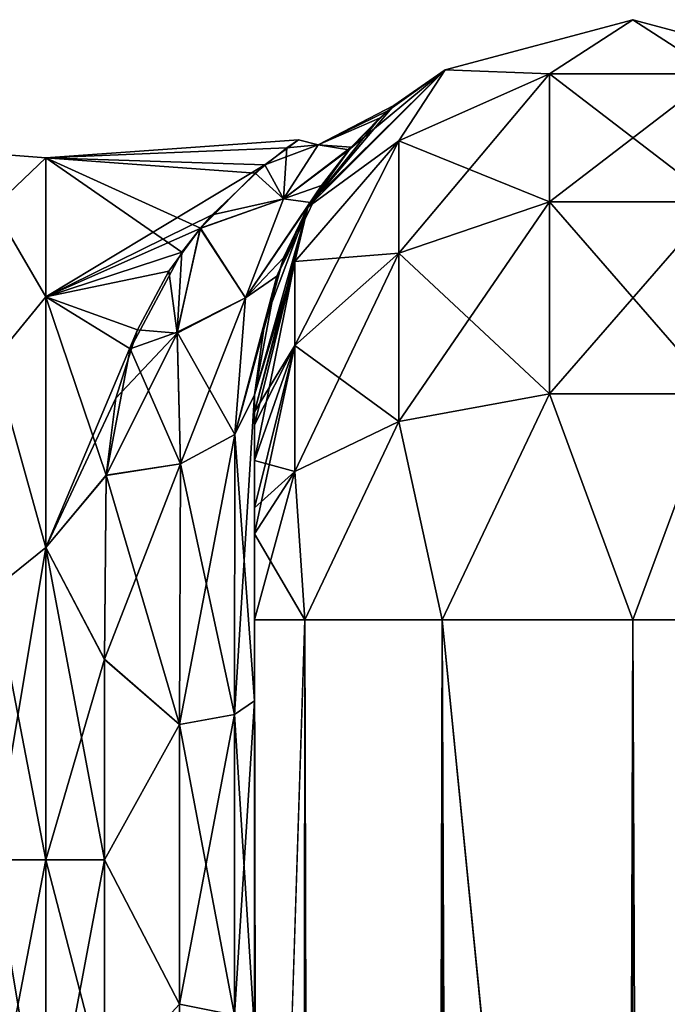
# Model space of a CAD drawing. Extents: x -23 to 470, y -1800 to 0.
# Tile 161 of 213: x 141 to 162, y -33 to 0. Entities that reach past the tile are written whole.
import ezdxf

# ---------------------------------------------------------------- set-up
doc = ezdxf.new("R2010")
doc.units = 0
doc.header["$LTSCALE"] = 61.997326
for name, color, linetype in [('146', 7, 'CONTINUOUS'), ('151', 7, 'CONTINUOUS'), ('152', 7, 'CONTINUOUS'), ('161', 7, 'CONTINUOUS'), ('162', 7, 'CONTINUOUS'), ('163', 7, 'CONTINUOUS'), ('164', 7, 'CONTINUOUS'), ('165', 7, 'CONTINUOUS'), ('166', 7, 'CONTINUOUS'), ('167', 7, 'CONTINUOUS'), ('174', 7, 'CONTINUOUS'), ('175', 7, 'CONTINUOUS'), ('176', 7, 'CONTINUOUS'), ('182', 7, 'CONTINUOUS'), ('183', 7, 'CONTINUOUS')]:
    doc.layers.add(name, color=color, linetype=linetype)

msp = doc.modelspace()

# ---------------------------------------------------------------- linework, layer by layer
at = {"layer": '146', "linetype": 'CONTINUOUS'}
for points in [[(148.45, -12.5, 74.5), (148.45, -12.5, 24.51), (148.45, -55.842, 74.304), (148.45, -12.5, 74.5)], [(148.45, -55.842, 74.304), (148.45, -12.5, 24.51), (148.45, -51.872, 66.083), (148.45, -55.842, 74.304)], [(148.45, -51.872, 66.083), (148.45, -12.5, 24.51), (148.45, -51.871, 56.921), (148.45, -51.872, 66.083)], [(148.45, -51.871, 56.921), (148.45, -12.5, 24.51), (148.45, -55.839, 48.699), (148.45, -51.871, 56.921)], [(148.45, -55.839, 48.699), (148.45, -12.5, 24.51), (148.45, -22.699, 28.507), (148.45, -55.839, 48.699)], [(148.45, -13.067, 77.36), (148.45, -12.5, 74.5), (148.45, -63.023, 79.993), (148.45, -13.067, 77.36)], [(148.45, -63.023, 79.993), (148.45, -12.5, 74.5), (148.45, -55.842, 74.304), (148.45, -63.023, 79.993)], [(148.45, -63.189, -39.074), (148.45, -56.094, -33.615), (148.45, -12.5, -74.5), (148.45, -63.189, -39.074)], [(148.45, -12.5, -74.5), (148.45, -56.094, -33.615), (148.45, -22.7, -28.508), (148.45, -12.5, -74.5)], [(148.45, -63.023, -43.007), (148.45, -63.189, -39.074), (148.45, -12.5, -74.5), (148.45, -63.023, -43.007)], [(148.45, -55.842, -48.696), (148.45, -63.023, -43.007), (148.45, -12.5, -74.5), (148.45, -55.842, -48.696)], [(148.45, -51.872, -56.917), (148.45, -55.842, -48.696), (148.45, -12.5, -74.5), (148.45, -51.872, -56.917)], [(148.45, -51.871, -66.079), (148.45, -51.872, -56.917), (148.45, -12.5, -74.5), (148.45, -51.871, -66.079)], [(148.45, -55.839, -74.301), (148.45, -51.871, -66.079), (148.45, -12.5, -74.5), (148.45, -55.839, -74.301)], [(148.45, -13.067, -77.36), (148.45, -55.839, -74.301), (148.45, -12.5, -74.5), (148.45, -13.067, -77.36)], [(148.45, -12.5, -24.51), (148.45, -12.5, -74.5), (148.45, -22.7, -28.508), (148.45, -12.5, -24.51)], [(148.45, -13.5, 78.234), (148.45, -13.067, 77.36), (148.45, -63.023, 79.993), (148.45, -13.5, 78.234)], [(148.45, -13.5, -78.234), (148.45, -55.839, -74.301), (148.45, -13.067, -77.36), (148.45, -13.5, -78.234)], [(148.45, -14.695, 79.801), (148.45, -13.5, 78.234), (148.45, -63.023, 79.993), (148.45, -14.695, 79.801)], [(148.45, -14.695, -79.801), (148.45, -55.839, -74.301), (148.45, -13.5, -78.234), (148.45, -14.695, -79.801)], [(148.45, -16.266, 81), (148.45, -14.695, 79.801), (148.45, -63.023, 79.993), (148.45, -16.266, 81)], [(148.45, -63.019, -79.992), (148.45, -55.839, -74.301), (148.45, -14.695, -79.801), (148.45, -63.019, -79.992)], [(148.45, -16.266, -81), (148.45, -63.019, -79.992), (148.45, -14.695, -79.801), (148.45, -16.266, -81)], [(148.45, -17.135, 81.431), (148.45, -16.266, 81), (148.45, -71.85, 82), (148.45, -17.135, 81.431)], [(148.45, -71.85, 82), (148.45, -16.266, 81), (148.45, -63.023, 79.993), (148.45, -71.85, 82)], [(148.45, -17.135, -81.431), (148.45, -63.019, -79.992), (148.45, -16.266, -81), (148.45, -17.135, -81.431)], [(148.45, -20, 82), (148.45, -17.135, 81.431), (148.45, -71.85, 82), (148.45, -20, 82)], [(148.45, -20, -82), (148.45, -63.019, -79.992), (148.45, -17.135, -81.431), (148.45, -20, -82)], [(148.45, -71.85, -82), (148.45, -63.019, -79.992), (148.45, -20, -82), (148.45, -71.85, -82)], [(148.45, -63.019, 43.008), (148.45, -55.839, 48.699), (148.45, -22.699, 28.507), (148.45, -63.019, 43.008)], [(148.45, -63.19, 39.074), (148.45, -63.019, 43.008), (148.45, -22.699, 28.507), (148.45, -63.19, 39.074)], [(148.45, -56.094, 33.615), (148.45, -63.19, 39.074), (148.45, -22.699, 28.507), (148.45, -56.094, 33.615)], [(148.45, -33.691, 28.436), (148.45, -56.094, 33.615), (148.45, -22.699, 28.507), (148.45, -33.691, 28.436)], [(148.45, -22.7, -28.508), (148.45, -56.094, -33.615), (148.45, -33.692, -28.436), (148.45, -22.7, -28.508)]]:
    msp.add_3dface(points, dxfattribs=at)
at = {"layer": '151', "linetype": 'CONTINUOUS'}
for points in [[(149.528, -4.27, -3.591), (141.5, -4.602, 5.341), (149.915, -4.001, 0.173), (149.528, -4.27, -3.591)], [(149.915, -4.001, 0.173), (141.5, -4.602, 5.341), (148.787, -4.842, 6.302), (149.915, -4.001, 0.173)], [(141.5, -4.602, -5.34), (141.5, -4.602, 5.341), (149.528, -4.27, -3.591), (141.5, -4.602, -5.34)], [(148.467, -5.11, -7.214), (141.5, -4.602, -5.34), (149.528, -4.27, -3.591), (148.467, -5.11, -7.214)], [(141.5, -4.602, 5.341), (141.5, -9.236, 14.964), (148.787, -4.842, 6.302), (141.5, -4.602, 5.341)], [(141.5, -9.236, -14.964), (141.5, -4.602, -5.34), (146.029, -7.743, -12.871), (141.5, -9.236, -14.964)], [(146.029, -7.743, -12.871), (141.5, -4.602, -5.34), (146.649, -6.943, -11.516), (146.029, -7.743, -12.871)], [(146.649, -6.943, -11.516), (141.5, -4.602, -5.34), (148.467, -5.11, -7.214), (146.649, -6.943, -11.516)], [(148.787, -4.842, 6.302), (141.5, -9.236, 14.964), (147.032, -6.503, 10.671), (148.787, -4.842, 6.302)], [(147.032, -6.503, 10.671), (141.5, -9.236, 14.964), (146.634, -6.963, 11.551), (147.032, -6.503, 10.671)], [(146.634, -6.963, 11.551), (141.5, -9.236, 14.964), (145.59, -8.386, 13.831), (146.634, -6.963, 11.551)], [(144.302, -10.965, -16.906), (141.5, -9.236, -14.964), (146.029, -7.743, -12.871), (144.302, -10.965, -16.906)], [(145.59, -8.386, 13.831), (141.5, -9.236, 14.964), (144.553, -10.34, 16.252), (145.59, -8.386, 13.831)], [(141.5, -9.236, 14.964), (141.5, -17.587, 21.623), (144.553, -10.34, 16.252), (141.5, -9.236, 14.964)], [(141.5, -17.587, -21.623), (141.5, -9.236, -14.964), (143.5, -15.178, -20.288), (141.5, -17.587, -21.623)], [(143.5, -15.178, -20.288), (141.5, -9.236, -14.964), (144.302, -10.965, -16.906), (143.5, -15.178, -20.288)], [(144.553, -10.34, 16.252), (141.5, -17.587, 21.623), (143.825, -12.609, 18.415), (144.553, -10.34, 16.252)], [(143.825, -12.609, 18.415), (141.5, -17.587, 21.623), (143.5, -15.19, 20.295), (143.825, -12.609, 18.415)], [(143.447, -21.322, -23.052), (141.5, -17.587, -21.623), (143.5, -15.178, -20.288), (143.447, -21.322, -23.052)], [(143.5, -15.19, 20.295), (141.5, -17.587, 21.623), (143.447, -21.315, 23.05), (143.5, -15.19, 20.295)], [(141.5, -17.587, 21.623), (141.5, -28, 24), (143.447, -21.315, 23.05), (141.5, -17.587, 21.623)], [(141.5, -28, -24), (141.5, -17.587, -21.623), (143.45, -28, -24), (141.5, -28, -24)], [(143.45, -28, -24), (141.5, -17.587, -21.623), (143.447, -21.322, -23.052), (143.45, -28, -24)], [(143.447, -21.315, 23.05), (141.5, -28, 24), (143.45, -28, 24), (143.447, -21.315, 23.05)]]:
    msp.add_3dface(points, dxfattribs=at)
at = {"layer": '152', "linetype": 'CONTINUOUS'}
for points in [[(143.45, -28, 24), (141.5, -28, 24), (141.5, -38.413, 21.623), (143.45, -28, 24)], [(141.5, -28, -24), (143.45, -28, -24), (143.45, -35.529, -22.789), (141.5, -28, -24)], [(141.5, -38.413, -21.623), (141.5, -28, -24), (143.45, -35.529, -22.789), (141.5, -38.413, -21.623)], [(143.45, -28, 24), (141.5, -38.413, 21.623), (143.45, -35.529, 22.789), (143.45, -28, 24)]]:
    msp.add_3dface(points, dxfattribs=at)
at = {"layer": '161', "linetype": 'CONTINUOUS'}
for points in [[(148.45, -20, 82), (148.45, -71.85, 82), (150.125, -1780, 88.25), (148.45, -20, 82)], [(148.45, -20, 82), (150.125, -1780, 88.25), (150.125, -20, 88.25), (148.45, -20, 82)], [(150.125, -1780, 88.25), (154.697, -1780, 92.823), (150.125, -20, 88.25), (150.125, -1780, 88.25)], [(150.125, -20, 88.25), (154.697, -1780, 92.823), (154.697, -20, 92.823), (150.125, -20, 88.25)], [(161, -1716.55, 94.5), (161, -83.45, 94.5), (154.697, -20, 92.823), (161, -1716.55, 94.5)], [(154.697, -20, 92.823), (161, -83.45, 94.5), (161.05, -20, 94.5), (154.697, -20, 92.823)], [(161.05, -1780, 94.5), (161, -1716.55, 94.5), (154.697, -20, 92.823), (161.05, -1780, 94.5)], [(154.697, -1780, 92.823), (161.05, -1780, 94.5), (154.697, -20, 92.823), (154.697, -1780, 92.823)]]:
    msp.add_3dface(points, dxfattribs=at)
at = {"layer": '162', "linetype": 'CONTINUOUS'}
for points in [[(148.45, -1780, -82), (148.45, -1728.15, -82), (150.125, -20, -88.25), (148.45, -1780, -82)], [(150.125, -1780, -88.25), (148.45, -1780, -82), (150.125, -20, -88.25), (150.125, -1780, -88.25)], [(148.45, -1728.15, -82), (148.45, -71.85, -82), (150.125, -20, -88.25), (148.45, -1728.15, -82)], [(148.45, -71.85, -82), (148.45, -20, -82), (150.125, -20, -88.25), (148.45, -71.85, -82)], [(154.697, -1780, -92.823), (150.125, -1780, -88.25), (154.697, -20, -92.823), (154.697, -1780, -92.823)], [(154.697, -20, -92.823), (150.125, -1780, -88.25), (150.125, -20, -88.25), (154.697, -20, -92.823)], [(161, -83.45, -94.5), (154.697, -1780, -92.823), (161.05, -20, -94.5), (161, -83.45, -94.5)], [(161.05, -20, -94.5), (154.697, -1780, -92.823), (154.697, -20, -92.823), (161.05, -20, -94.5)]]:
    msp.add_3dface(points, dxfattribs=at)
at = {"layer": '163', "linetype": 'CONTINUOUS'}
for points in [[(161.05, -1780, -94.5), (161, -1716.55, -94.5), (167.3, -20, -92.825), (161.05, -1780, -94.5)], [(161, -1716.55, -94.5), (161, -83.45, -94.5), (167.3, -20, -92.825), (161, -1716.55, -94.5)], [(161, -83.45, -94.5), (161.05, -20, -94.5), (167.3, -20, -92.825), (161, -83.45, -94.5)], [(167.3, -1780, -92.825), (161.05, -1780, -94.5), (167.3, -20, -92.825), (167.3, -1780, -92.825)]]:
    msp.add_3dface(points, dxfattribs=at)
at = {"layer": '164', "linetype": 'CONTINUOUS'}
for points in [[(154.8, -1.675, -74.5), (161.05, 0, -74.5), (158.268, -1.806, -82.019), (154.8, -1.675, -74.5)], [(158.268, -1.806, -82.019), (161.05, 0, -74.5), (163.832, -1.806, -82.019), (158.268, -1.806, -82.019)], [(161.05, 0, -74.5), (167.3, -1.675, -74.5), (163.832, -1.806, -82.019), (161.05, 0, -74.5)], [(150.225, -6.25, -74.5), (154.8, -1.675, -74.5), (153.256, -4.037, -81.098), (150.225, -6.25, -74.5)], [(153.256, -4.037, -81.098), (154.8, -1.675, -74.5), (158.268, -1.806, -82.019), (153.256, -4.037, -81.098)], [(153.256, -4.037, -81.098), (158.268, -1.806, -82.019), (153.256, -7.781, -86.709), (153.256, -4.037, -81.098)], [(158.268, -1.806, -82.019), (158.268, -6.074, -88.415), (153.256, -7.781, -86.709), (158.268, -1.806, -82.019)], [(158.268, -1.806, -82.019), (163.832, -1.806, -82.019), (158.268, -6.074, -88.415), (158.268, -1.806, -82.019)], [(163.832, -1.806, -82.019), (163.832, -6.074, -88.415), (158.268, -6.074, -88.415), (163.832, -1.806, -82.019)], [(149.788, -8.056, -79.436), (150.225, -6.25, -74.5), (153.256, -4.037, -81.098), (149.788, -8.056, -79.436)], [(149.788, -8.056, -79.436), (153.256, -4.037, -81.098), (149.788, -10.858, -83.635), (149.788, -8.056, -79.436)], [(153.256, -4.037, -81.098), (153.256, -7.781, -86.709), (149.788, -10.858, -83.635), (153.256, -4.037, -81.098)], [(158.268, -12.466, -92.688), (153.256, -13.39, -90.458), (158.268, -6.074, -88.415), (158.268, -12.466, -92.688)], [(158.268, -6.074, -88.415), (153.256, -13.39, -90.458), (153.256, -7.781, -86.709), (158.268, -6.074, -88.415)], [(163.832, -12.466, -92.688), (158.268, -12.466, -92.688), (163.832, -6.074, -88.415), (163.832, -12.466, -92.688)], [(163.832, -6.074, -88.415), (158.268, -12.466, -92.688), (158.268, -6.074, -88.415), (163.832, -6.074, -88.415)], [(148.45, -13.067, -77.36), (148.45, -12.5, -74.5), (150.225, -6.25, -74.5), (148.45, -13.067, -77.36)], [(148.45, -13.067, -77.36), (150.225, -6.25, -74.5), (149.788, -8.056, -79.436), (148.45, -13.067, -77.36)], [(153.256, -13.39, -90.458), (149.788, -15.054, -86.44), (153.256, -7.781, -86.709), (153.256, -13.39, -90.458)], [(153.256, -7.781, -86.709), (149.788, -15.054, -86.44), (149.788, -10.858, -83.635), (153.256, -7.781, -86.709)], [(148.45, -14.695, -79.801), (148.45, -13.5, -78.234), (149.788, -8.056, -79.436), (148.45, -14.695, -79.801)], [(148.45, -14.695, -79.801), (149.788, -8.056, -79.436), (149.788, -10.858, -83.635), (148.45, -14.695, -79.801)], [(148.45, -13.5, -78.234), (148.45, -13.067, -77.36), (149.788, -8.056, -79.436), (148.45, -13.5, -78.234)], [(148.45, -17.135, -81.431), (148.45, -16.266, -81), (149.788, -10.858, -83.635), (148.45, -17.135, -81.431)], [(149.788, -15.054, -86.44), (148.45, -17.135, -81.431), (149.788, -10.858, -83.635), (149.788, -15.054, -86.44)], [(148.45, -16.266, -81), (148.45, -14.695, -79.801), (149.788, -10.858, -83.635), (148.45, -16.266, -81)], [(158.268, -12.466, -92.688), (154.697, -20, -92.823), (153.256, -13.39, -90.458), (158.268, -12.466, -92.688)], [(161.05, -20, -94.5), (154.697, -20, -92.823), (158.268, -12.466, -92.688), (161.05, -20, -94.5)], [(163.832, -12.466, -92.688), (161.05, -20, -94.5), (158.268, -12.466, -92.688), (163.832, -12.466, -92.688)], [(167.3, -20, -92.825), (161.05, -20, -94.5), (163.832, -12.466, -92.688), (167.3, -20, -92.825)], [(153.256, -13.39, -90.458), (150.125, -20, -88.25), (149.788, -15.054, -86.44), (153.256, -13.39, -90.458)], [(154.697, -20, -92.823), (150.125, -20, -88.25), (153.256, -13.39, -90.458), (154.697, -20, -92.823)], [(148.45, -20, -82), (148.45, -17.135, -81.431), (149.788, -15.054, -86.44), (148.45, -20, -82)], [(150.125, -20, -88.25), (148.45, -20, -82), (149.788, -15.054, -86.44), (150.125, -20, -88.25)]]:
    msp.add_3dface(points, dxfattribs=at)
at = {"layer": '165', "linetype": 'CONTINUOUS'}
for points in [[(154.8, -1.675, 74.5), (161.05, 0, 74.5), (154.8, -1.675, -74.5), (154.8, -1.675, 74.5)], [(161.05, 0, 74.5), (161.05, 0, -74.5), (154.8, -1.675, -74.5), (161.05, 0, 74.5)], [(161.05, 0, 74.5), (167.3, -1.675, 74.5), (161.05, 0, -74.5), (161.05, 0, 74.5)], [(167.3, -1.675, 74.5), (167.3, -1.675, -74.5), (161.05, 0, -74.5), (167.3, -1.675, 74.5)], [(150.225, -6.25, 74.5), (154.8, -1.675, 74.5), (150.314, -6.098, 15.575), (150.225, -6.25, 74.5)], [(154.8, -1.675, -74.5), (150.225, -6.25, -74.5), (153.086, -2.865, -0.764), (154.8, -1.675, -74.5)], [(150.314, -6.098, 15.575), (154.8, -1.675, 74.5), (151.586, -4.334, 10.752), (150.314, -6.098, 15.575)], [(151.586, -4.334, 10.752), (154.8, -1.675, 74.5), (152.884, -3.036, 3.828), (151.586, -4.334, 10.752)], [(152.884, -3.036, 3.828), (154.8, -1.675, 74.5), (153.086, -2.865, -0.764), (152.884, -3.036, 3.828)], [(154.8, -1.675, 74.5), (154.8, -1.675, -74.5), (153.086, -2.865, -0.764), (154.8, -1.675, 74.5)], [(153.086, -2.865, -0.764), (150.225, -6.25, -74.5), (152.607, -3.282, -5.842), (153.086, -2.865, -0.764)], [(152.607, -3.282, -5.842), (150.225, -6.25, -74.5), (151.661, -4.247, -10.446), (152.607, -3.282, -5.842)], [(151.661, -4.247, -10.446), (150.225, -6.25, -74.5), (150.68, -5.521, -14.224), (151.661, -4.247, -10.446)], [(150.68, -5.521, -14.224), (150.225, -6.25, -74.5), (149.192, -8.546, -19.965), (150.68, -5.521, -14.224)], [(149.411, -7.94, 19.028), (150.225, -6.25, 74.5), (150.314, -6.098, 15.575), (149.411, -7.94, 19.028)], [(148.45, -12.5, 24.51), (148.45, -12.5, 74.5), (150.225, -6.25, 74.5), (148.45, -12.5, 24.51)], [(148.45, -12.5, 24.51), (150.225, -6.25, 74.5), (148.792, -10.051, 21.971), (148.45, -12.5, 24.51)], [(150.225, -6.25, -74.5), (148.45, -12.5, -74.5), (149.192, -8.546, -19.965), (150.225, -6.25, -74.5)], [(148.792, -10.051, 21.971), (150.225, -6.25, 74.5), (149.411, -7.94, 19.028), (148.792, -10.051, 21.971)], [(148.45, -12.5, -74.5), (148.45, -12.5, -24.51), (149.192, -8.546, -19.965), (148.45, -12.5, -74.5)]]:
    msp.add_3dface(points, dxfattribs=at)
at = {"layer": '166', "linetype": 'CONTINUOUS'}
for points in [[(161.05, 0, 74.5), (154.8, -1.675, 74.5), (158.268, -1.806, 82.019), (161.05, 0, 74.5)], [(163.832, -1.806, 82.019), (161.05, 0, 74.5), (158.268, -1.806, 82.019), (163.832, -1.806, 82.019)], [(167.3, -1.675, 74.5), (161.05, 0, 74.5), (163.832, -1.806, 82.019), (167.3, -1.675, 74.5)], [(154.8, -1.675, 74.5), (150.225, -6.25, 74.5), (153.256, -4.037, 81.098), (154.8, -1.675, 74.5)], [(158.268, -1.806, 82.019), (154.8, -1.675, 74.5), (153.256, -4.037, 81.098), (158.268, -1.806, 82.019)], [(158.268, -1.806, 82.019), (153.256, -4.037, 81.098), (158.268, -6.074, 88.415), (158.268, -1.806, 82.019)], [(163.832, -1.806, 82.019), (158.268, -1.806, 82.019), (163.832, -6.074, 88.415), (163.832, -1.806, 82.019)], [(163.832, -6.074, 88.415), (158.268, -1.806, 82.019), (158.268, -6.074, 88.415), (163.832, -6.074, 88.415)], [(153.256, -4.037, 81.098), (150.225, -6.25, 74.5), (149.788, -8.056, 79.436), (153.256, -4.037, 81.098)], [(153.256, -4.037, 81.098), (149.788, -8.056, 79.436), (153.256, -7.781, 86.709), (153.256, -4.037, 81.098)], [(158.268, -6.074, 88.415), (153.256, -4.037, 81.098), (153.256, -7.781, 86.709), (158.268, -6.074, 88.415)], [(158.268, -12.466, 92.688), (158.268, -6.074, 88.415), (153.256, -7.781, 86.709), (158.268, -12.466, 92.688)], [(158.268, -12.466, 92.688), (163.832, -12.466, 92.688), (158.268, -6.074, 88.415), (158.268, -12.466, 92.688)], [(163.832, -12.466, 92.688), (163.832, -6.074, 88.415), (158.268, -6.074, 88.415), (163.832, -12.466, 92.688)], [(150.225, -6.25, 74.5), (148.45, -12.5, 74.5), (149.788, -8.056, 79.436), (150.225, -6.25, 74.5)], [(153.256, -13.39, 90.458), (153.256, -7.781, 86.709), (149.788, -10.858, 83.635), (153.256, -13.39, 90.458)], [(153.256, -7.781, 86.709), (149.788, -8.056, 79.436), (149.788, -10.858, 83.635), (153.256, -7.781, 86.709)], [(153.256, -13.39, 90.458), (158.268, -12.466, 92.688), (153.256, -7.781, 86.709), (153.256, -13.39, 90.458)], [(148.45, -12.5, 74.5), (148.45, -13.067, 77.36), (149.788, -8.056, 79.436), (148.45, -12.5, 74.5)], [(149.788, -8.056, 79.436), (148.45, -13.067, 77.36), (149.788, -10.858, 83.635), (149.788, -8.056, 79.436)], [(148.45, -13.067, 77.36), (148.45, -13.5, 78.234), (149.788, -10.858, 83.635), (148.45, -13.067, 77.36)], [(148.45, -13.5, 78.234), (148.45, -14.695, 79.801), (149.788, -10.858, 83.635), (148.45, -13.5, 78.234)], [(148.45, -14.695, 79.801), (149.788, -15.054, 86.44), (149.788, -10.858, 83.635), (148.45, -14.695, 79.801)], [(149.788, -15.054, 86.44), (153.256, -13.39, 90.458), (149.788, -10.858, 83.635), (149.788, -15.054, 86.44)], [(153.256, -13.39, 90.458), (154.697, -20, 92.823), (158.268, -12.466, 92.688), (153.256, -13.39, 90.458)], [(154.697, -20, 92.823), (161.05, -20, 94.5), (158.268, -12.466, 92.688), (154.697, -20, 92.823)], [(158.268, -12.466, 92.688), (161.05, -20, 94.5), (163.832, -12.466, 92.688), (158.268, -12.466, 92.688)], [(161.05, -20, 94.5), (167.3, -20, 92.825), (163.832, -12.466, 92.688), (161.05, -20, 94.5)], [(149.788, -15.054, 86.44), (150.125, -20, 88.25), (153.256, -13.39, 90.458), (149.788, -15.054, 86.44)], [(150.125, -20, 88.25), (154.697, -20, 92.823), (153.256, -13.39, 90.458), (150.125, -20, 88.25)], [(148.45, -14.695, 79.801), (148.45, -16.266, 81), (149.788, -15.054, 86.44), (148.45, -14.695, 79.801)], [(148.45, -16.266, 81), (148.45, -17.135, 81.431), (149.788, -15.054, 86.44), (148.45, -16.266, 81)], [(148.45, -17.135, 81.431), (150.125, -20, 88.25), (149.788, -15.054, 86.44), (148.45, -17.135, 81.431)], [(148.45, -17.135, 81.431), (148.45, -20, 82), (150.125, -20, 88.25), (148.45, -17.135, 81.431)]]:
    msp.add_3dface(points, dxfattribs=at)
at = {"layer": '167', "linetype": 'CONTINUOUS'}
for points in [[(161.05, -20, 94.5), (161, -83.45, 94.5), (167.3, -1780, 92.825), (161.05, -20, 94.5)], [(161.05, -20, 94.5), (167.3, -1780, 92.825), (167.3, -20, 92.825), (161.05, -20, 94.5)]]:
    msp.add_3dface(points, dxfattribs=at)
at = {"layer": '174', "linetype": 'CONTINUOUS'}
for points in [[(148.45, -12.5, -24.51), (148.45, -22.7, -28.508), (147.793, -13.825, -22.416), (148.45, -12.5, -24.51)], [(145.985, -14.803, -20.868), (147.793, -13.825, -22.416), (147.781, -23.159, -26.055), (145.985, -14.803, -20.868)], [(147.793, -13.825, -22.416), (148.45, -22.7, -28.508), (147.781, -23.159, -26.055), (147.793, -13.825, -22.416)], [(143.5, -15.178, -20.288), (145.985, -14.803, -20.868), (145.947, -23.494, -24.253), (143.5, -15.178, -20.288)], [(145.985, -14.803, -20.868), (147.781, -23.159, -26.055), (145.947, -23.494, -24.253), (145.985, -14.803, -20.868)], [(143.447, -21.322, -23.052), (143.5, -15.178, -20.288), (145.947, -23.494, -24.253), (143.447, -21.322, -23.052)], [(143.45, -28, -24), (143.447, -21.322, -23.052), (145.947, -23.494, -24.253), (143.45, -28, -24)], [(148.45, -22.7, -28.508), (148.45, -33.692, -28.436), (147.781, -23.159, -26.055), (148.45, -22.7, -28.508)], [(147.781, -23.159, -26.055), (147.781, -33.173, -25.991), (145.947, -23.494, -24.253), (147.781, -23.159, -26.055)], [(147.781, -23.159, -26.055), (148.45, -33.692, -28.436), (147.781, -33.173, -25.991), (147.781, -23.159, -26.055)], [(143.45, -28, -24), (145.947, -23.494, -24.253), (145.947, -32.816, -24.194), (143.45, -28, -24)], [(145.947, -23.494, -24.253), (147.781, -33.173, -25.991), (145.947, -32.816, -24.194), (145.947, -23.494, -24.253)], [(143.45, -35.529, -22.789), (143.45, -28, -24), (145.947, -32.816, -24.194), (143.45, -35.529, -22.789)]]:
    msp.add_3dface(points, dxfattribs=at)
at = {"layer": '175', "linetype": 'CONTINUOUS'}
for points in [[(152.884, -3.036, 3.828), (153.086, -2.865, -0.764), (150.563, -4.168, 3.616), (152.884, -3.036, 3.828)], [(153.086, -2.865, -0.764), (152.607, -3.282, -5.842), (150.563, -4.167, -3.609), (153.086, -2.865, -0.764)], [(150.563, -4.168, 3.616), (153.086, -2.865, -0.764), (150.563, -4.167, -3.609), (150.563, -4.168, 3.616)], [(151.586, -4.334, 10.752), (152.884, -3.036, 3.828), (150.563, -4.168, 3.616), (151.586, -4.334, 10.752)], [(152.607, -3.282, -5.842), (151.661, -4.247, -10.446), (150.563, -4.167, -3.609), (152.607, -3.282, -5.842)], [(149.915, -4.001, 0.173), (148.787, -4.842, 6.302), (150.563, -4.168, 3.616), (149.915, -4.001, 0.173)], [(148.787, -4.842, 6.302), (149.412, -5.966, 10.688), (150.563, -4.168, 3.616), (148.787, -4.842, 6.302)], [(149.412, -5.966, 10.688), (151.586, -4.334, 10.752), (150.563, -4.168, 3.616), (149.412, -5.966, 10.688)], [(149.528, -4.27, -3.591), (150.563, -4.167, -3.609), (149.413, -5.965, -10.684), (149.528, -4.27, -3.591)], [(150.563, -4.167, -3.609), (151.661, -4.247, -10.446), (149.413, -5.965, -10.684), (150.563, -4.167, -3.609)], [(151.661, -4.247, -10.446), (150.68, -5.521, -14.224), (149.413, -5.965, -10.684), (151.661, -4.247, -10.446)], [(149.528, -4.27, -3.591), (149.915, -4.001, 0.173), (150.563, -4.167, -3.609), (149.528, -4.27, -3.591)], [(149.915, -4.001, 0.173), (150.563, -4.168, 3.616), (150.563, -4.167, -3.609), (149.915, -4.001, 0.173)], [(148.467, -5.11, -7.214), (149.528, -4.27, -3.591), (149.413, -5.965, -10.684), (148.467, -5.11, -7.214)], [(150.314, -6.098, 15.575), (151.586, -4.334, 10.752), (149.412, -5.966, 10.688), (150.314, -6.098, 15.575)], [(148.787, -4.842, 6.302), (147.032, -6.503, 10.671), (149.412, -5.966, 10.688), (148.787, -4.842, 6.302)], [(146.649, -6.943, -11.516), (148.467, -5.11, -7.214), (149.413, -5.965, -10.684), (146.649, -6.943, -11.516)], [(150.68, -5.521, -14.224), (149.192, -8.546, -19.965), (148.15, -9.273, -17.139), (150.68, -5.521, -14.224)], [(149.413, -5.965, -10.684), (150.68, -5.521, -14.224), (148.15, -9.273, -17.139), (149.413, -5.965, -10.684)], [(147.032, -6.503, 10.671), (146.634, -6.963, 11.551), (149.412, -5.966, 10.688), (147.032, -6.503, 10.671)], [(146.634, -6.963, 11.551), (148.15, -9.275, 17.141), (149.412, -5.966, 10.688), (146.634, -6.963, 11.551)], [(146.649, -6.943, -11.516), (149.413, -5.965, -10.684), (148.15, -9.273, -17.139), (146.649, -6.943, -11.516)], [(148.15, -9.275, 17.141), (150.314, -6.098, 15.575), (149.412, -5.966, 10.688), (148.15, -9.275, 17.141)], [(149.411, -7.94, 19.028), (150.314, -6.098, 15.575), (148.15, -9.275, 17.141), (149.411, -7.94, 19.028)], [(146.634, -6.963, 11.551), (145.59, -8.386, 13.831), (145.871, -10.443, 16.644), (146.634, -6.963, 11.551)], [(148.15, -9.275, 17.141), (146.634, -6.963, 11.551), (145.871, -10.443, 16.644), (148.15, -9.275, 17.141)], [(146.029, -7.743, -12.871), (146.649, -6.943, -11.516), (145.874, -10.413, -16.607), (146.029, -7.743, -12.871)], [(146.649, -6.943, -11.516), (148.15, -9.273, -17.139), (145.874, -10.413, -16.607), (146.649, -6.943, -11.516)], [(144.302, -10.965, -16.906), (146.029, -7.743, -12.871), (145.874, -10.413, -16.607), (144.302, -10.965, -16.906)], [(148.792, -10.051, 21.971), (149.411, -7.94, 19.028), (147.793, -13.825, 22.416), (148.792, -10.051, 21.971)], [(147.793, -13.825, 22.416), (149.411, -7.94, 19.028), (148.15, -9.275, 17.141), (147.793, -13.825, 22.416)], [(145.59, -8.386, 13.831), (144.553, -10.34, 16.252), (145.871, -10.443, 16.644), (145.59, -8.386, 13.831)], [(149.192, -8.546, -19.965), (148.45, -12.5, -24.51), (147.793, -13.825, -22.416), (149.192, -8.546, -19.965)], [(148.15, -9.273, -17.139), (149.192, -8.546, -19.965), (147.793, -13.825, -22.416), (148.15, -9.273, -17.139)], [(145.985, -14.803, 20.868), (148.15, -9.275, 17.141), (145.871, -10.443, 16.644), (145.985, -14.803, 20.868)], [(148.15, -9.273, -17.139), (147.793, -13.825, -22.416), (145.874, -10.413, -16.607), (148.15, -9.273, -17.139)], [(145.985, -14.803, 20.868), (147.793, -13.825, 22.416), (148.15, -9.275, 17.141), (145.985, -14.803, 20.868)], [(148.45, -12.5, 24.51), (148.792, -10.051, 21.971), (147.793, -13.825, 22.416), (148.45, -12.5, 24.51)], [(143.825, -12.609, 18.415), (143.5, -15.19, 20.295), (145.871, -10.443, 16.644), (143.825, -12.609, 18.415)], [(143.5, -15.19, 20.295), (145.985, -14.803, 20.868), (145.871, -10.443, 16.644), (143.5, -15.19, 20.295)], [(144.553, -10.34, 16.252), (143.825, -12.609, 18.415), (145.871, -10.443, 16.644), (144.553, -10.34, 16.252)], [(144.302, -10.965, -16.906), (145.874, -10.413, -16.607), (145.985, -14.803, -20.868), (144.302, -10.965, -16.906)], [(145.874, -10.413, -16.607), (147.793, -13.825, -22.416), (145.985, -14.803, -20.868), (145.874, -10.413, -16.607)], [(143.5, -15.178, -20.288), (144.302, -10.965, -16.906), (145.985, -14.803, -20.868), (143.5, -15.178, -20.288)]]:
    msp.add_3dface(points, dxfattribs=at)
at = {"layer": '176', "linetype": 'CONTINUOUS'}
for points in [[(148.45, -22.699, 28.507), (148.45, -12.5, 24.51), (147.781, -23.159, 26.055), (148.45, -22.699, 28.507)], [(147.781, -23.159, 26.055), (148.45, -12.5, 24.51), (147.793, -13.825, 22.416), (147.781, -23.159, 26.055)], [(147.781, -23.159, 26.055), (147.793, -13.825, 22.416), (145.947, -23.494, 24.253), (147.781, -23.159, 26.055)], [(145.947, -23.494, 24.253), (147.793, -13.825, 22.416), (145.985, -14.803, 20.868), (145.947, -23.494, 24.253)], [(143.5, -15.19, 20.295), (143.447, -21.315, 23.05), (145.985, -14.803, 20.868), (143.5, -15.19, 20.295)], [(143.447, -21.315, 23.05), (145.947, -23.494, 24.253), (145.985, -14.803, 20.868), (143.447, -21.315, 23.05)], [(143.447, -21.315, 23.05), (143.45, -28, 24), (145.947, -23.494, 24.253), (143.447, -21.315, 23.05)], [(148.45, -33.691, 28.436), (148.45, -22.699, 28.507), (147.781, -33.173, 25.991), (148.45, -33.691, 28.436)], [(147.781, -33.173, 25.991), (148.45, -22.699, 28.507), (147.781, -23.159, 26.055), (147.781, -33.173, 25.991)], [(147.781, -33.173, 25.991), (147.781, -23.159, 26.055), (145.947, -32.815, 24.194), (147.781, -33.173, 25.991)], [(145.947, -32.815, 24.194), (147.781, -23.159, 26.055), (145.947, -23.494, 24.253), (145.947, -32.815, 24.194)], [(143.45, -28, 24), (145.947, -32.815, 24.194), (145.947, -23.494, 24.253), (143.45, -28, 24)], [(143.45, -28, 24), (143.45, -35.529, 22.789), (145.947, -32.815, 24.194), (143.45, -28, 24)], [(143.45, -35.529, 22.789), (145.947, -41.45, 20.679), (145.947, -32.815, 24.194), (143.45, -35.529, 22.789)], [(145.947, -41.45, 20.679), (147.781, -33.173, 25.991), (145.947, -32.815, 24.194), (145.947, -41.45, 20.679)]]:
    msp.add_3dface(points, dxfattribs=at)
at = {"layer": '182', "linetype": 'CONTINUOUS'}
for points in [[(141.5, -4.602, 5.341), (141.5, -4.602, -5.34), (139.75, -4.469, 0), (141.5, -4.602, 5.341)], [(141.5, -4.602, 5.341), (139.75, -4.469, 0), (139.75, -6.26, 9.005), (141.5, -4.602, 5.341)], [(141.5, -4.602, -5.34), (139.75, -6.26, -9.005), (139.75, -4.469, 0), (141.5, -4.602, -5.34)], [(141.5, -9.236, 14.964), (141.5, -4.602, 5.341), (139.75, -6.26, 9.005), (141.5, -9.236, 14.964)], [(141.5, -4.602, -5.34), (141.5, -9.236, -14.964), (139.75, -6.26, -9.005), (141.5, -4.602, -5.34)], [(141.5, -9.236, 14.964), (139.75, -6.26, 9.005), (139.75, -11.361, 16.639), (141.5, -9.236, 14.964)], [(141.5, -9.236, -14.964), (139.75, -11.361, -16.639), (139.75, -6.26, -9.005), (141.5, -9.236, -14.964)], [(141.5, -17.587, 21.623), (141.5, -9.236, 14.964), (139.75, -11.361, 16.639), (141.5, -17.587, 21.623)], [(141.5, -9.236, -14.964), (141.5, -17.587, -21.623), (139.75, -11.361, -16.639), (141.5, -9.236, -14.964)], [(141.5, -17.587, 21.623), (139.75, -11.361, 16.639), (139.75, -18.995, 21.74), (141.5, -17.587, 21.623)], [(141.5, -17.587, -21.623), (139.75, -18.995, -21.74), (139.75, -11.361, -16.639), (141.5, -17.587, -21.623)], [(141.5, -28, 24), (141.5, -17.587, 21.623), (139.75, -28, 23.531), (141.5, -28, 24)], [(139.75, -28, 23.531), (141.5, -17.587, 21.623), (139.75, -18.995, 21.74), (139.75, -28, 23.531)], [(141.5, -17.587, -21.623), (141.5, -28, -24), (139.75, -18.995, -21.74), (141.5, -17.587, -21.623)], [(141.5, -28, -24), (139.75, -28, -23.531), (139.75, -18.995, -21.74), (141.5, -28, -24)]]:
    msp.add_3dface(points, dxfattribs=at)
at = {"layer": '183', "linetype": 'CONTINUOUS'}
for points in [[(141.5, -38.413, 21.623), (141.5, -28, 24), (139.75, -37.005, 21.74), (141.5, -38.413, 21.623)], [(141.5, -28, 24), (139.75, -28, 23.531), (139.75, -37.005, 21.74), (141.5, -28, 24)], [(141.5, -28, -24), (141.5, -38.413, -21.623), (139.75, -28, -23.531), (141.5, -28, -24)], [(141.5, -38.413, -21.623), (139.75, -37.005, -21.74), (139.75, -28, -23.531), (141.5, -38.413, -21.623)]]:
    msp.add_3dface(points, dxfattribs=at)

doc.saveas('drawing.dxf')
